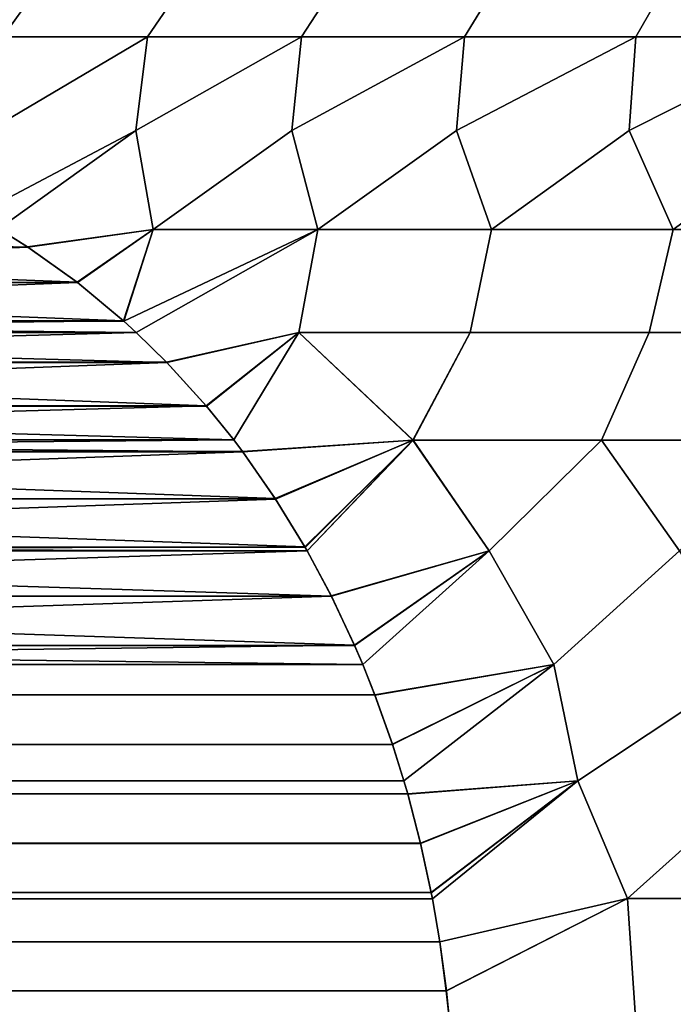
# Model space of a CAD drawing. Header units: metres. Extents: x -109 to 109, y -100 to 58.
# Tile 84 of 256: x -85.68 to -83.75, y 23.39 to 26.3. Entities that reach past the tile are written whole.
import ezdxf

# ---------------------------------------------------------------- set-up
doc = ezdxf.new("R2010")
doc.units = ezdxf.units.M
doc.layers.add('solid_21_062_100_XXX', color=7, linetype='CONTINUOUS')

msp = doc.modelspace()

# ---------------------------------------------------------------- linework, layer by layer
at = {"layer": 'solid_21_062_100_XXX'}
for points in [[(-85.928909, 26.509626, -6.690166), (-85.538948, 26.509626, -7.208323), (-85.725937, 26.249126, -7.35744), (-86.123962, 26.249126, -6.828563)], [(-85.538948, 26.509626, 7.208323), (-85.928909, 26.509626, 6.690166), (-86.123962, 26.249126, 6.828563), (-85.725937, 26.249126, 7.35744)], [(-85.538948, 26.509626, -7.208323), (-85.12056, 26.509626, -7.703802), (-85.298889, 26.249126, -7.863168), (-85.725937, 26.249126, -7.35744)], [(-85.12056, 26.509626, 7.703802), (-85.538948, 26.509626, 7.208323), (-85.725937, 26.249126, 7.35744), (-85.298889, 26.249126, 7.863168)], [(-85.12056, 26.509626, -7.703802), (-84.675041, 26.509626, -8.17504), (-84.844154, 26.249126, -8.344156), (-85.298889, 26.249126, -7.863168)], [(-84.675041, 26.509626, 8.17504), (-85.12056, 26.509626, 7.703802), (-85.298889, 26.249126, 7.863168), (-84.844154, 26.249126, 8.344156)], [(-84.675041, 26.509626, -8.17504), (-84.203804, 26.509626, -8.620558), (-84.363167, 26.249126, -8.798889), (-84.844154, 26.249126, -8.344156)], [(-84.203804, 26.509626, 8.620558), (-84.675041, 26.509626, 8.17504), (-84.844154, 26.249126, 8.344156), (-84.363167, 26.249126, 8.798889)], [(-84.203804, 26.509626, -8.620558), (-83.708321, 26.509626, -9.038952), (-83.857437, 26.249126, -9.225939), (-84.363167, 26.249126, -8.798889)], [(-83.708321, 26.509626, 9.038952), (-84.203804, 26.509626, 8.620558), (-84.363167, 26.249126, 8.798889), (-83.857437, 26.249126, 9.225939)], [(-83.708321, 26.509626, -9.038952), (-83.190163, 26.509626, -9.428905), (-83.32856, 26.249126, -9.62396), (-83.857437, 26.249126, -9.225939)], [(-83.190163, 26.509626, 9.428905), (-83.708321, 26.509626, 9.038952), (-83.857437, 26.249126, 9.225939), (-83.32856, 26.249126, 9.62396)], [(-85.807793, 25.721516, -7.878433), (-85.767014, 25.972372, -7.656146), (-85.298889, 26.249126, -7.863168), (-85.333023, 25.972372, -8.153029)], [(-85.725937, 26.249126, -7.35744), (-85.298889, 26.249126, -7.863168), (-85.767014, 25.972372, -7.656146)], [(-85.298889, 26.249126, 7.863168), (-85.766823, 25.972372, 7.656378), (-85.738533, 25.681938, 7.998392), (-85.332825, 25.972372, 8.15324)], [(-85.298889, 26.249126, 7.863168), (-85.725937, 26.249126, 7.35744), (-85.766823, 25.972372, 7.656378)], [(-85.281792, 25.68075, -8.498445), (-85.333023, 25.972372, -8.153029), (-84.844154, 26.249126, -8.344156), (-84.872421, 25.972372, -8.625355)], [(-85.298889, 26.249126, -7.863168), (-84.844154, 26.249126, -8.344156), (-85.333023, 25.972372, -8.153029)], [(-84.844154, 26.249126, 8.344156), (-85.332825, 25.972372, 8.15324), (-85.281815, 25.68075, 8.498422), (-84.872223, 25.972372, 8.625543)], [(-84.844154, 26.249126, 8.344156), (-85.298889, 26.249126, 7.863168), (-85.332825, 25.972372, 8.15324)], [(-84.795609, 25.68075, -8.973643), (-84.872421, 25.972372, -8.625355), (-84.363167, 26.249126, -8.798889), (-84.386597, 25.972372, -9.071698)], [(-84.844154, 26.249126, -8.344156), (-84.363167, 26.249126, -8.798889), (-84.872421, 25.972372, -8.625355)], [(-84.363167, 26.249126, 8.798889), (-84.872223, 25.972372, 8.625543), (-84.795631, 25.68075, 8.973623), (-84.386406, 25.972372, 9.071866)], [(-84.363167, 26.249126, 8.798889), (-84.844154, 26.249126, 8.344156), (-84.872223, 25.972372, 8.625543)], [(-84.283752, 25.68075, -9.42107), (-84.386597, 25.972372, -9.071698), (-83.857437, 26.249126, -9.225939), (-83.877022, 25.972372, -9.490717)], [(-84.363167, 26.249126, -8.798889), (-83.857437, 26.249126, -9.225939), (-84.386597, 25.972372, -9.071698)], [(-83.857437, 26.249126, 9.225939), (-84.386406, 25.972372, 9.071866), (-84.283775, 25.68075, 9.421052), (-83.876831, 25.972372, 9.490864)], [(-83.857437, 26.249126, 9.225939), (-84.363167, 26.249126, 8.798889), (-84.386406, 25.972372, 9.071866)], [(-83.74781, 25.68075, -9.839341), (-83.877022, 25.972372, -9.490717), (-83.32856, 26.249126, -9.62396), (-83.345222, 25.972372, -9.881147)], [(-83.857437, 26.249126, -9.225939), (-83.32856, 26.249126, -9.62396), (-83.877022, 25.972372, -9.490717)], [(-83.32856, 26.249126, 9.62396), (-83.876831, 25.972372, 9.490864), (-83.747833, 25.68075, 9.839326), (-83.345039, 25.972372, 9.881274)], [(-83.32856, 26.249126, 9.62396), (-83.857437, 26.249126, 9.225939), (-83.876831, 25.972372, 9.490864)], [(-85.807793, 25.721516, -7.878433), (-85.333023, 25.972372, -8.153029), (-85.738518, 25.681932, -7.998416)], [(-85.332825, 25.972372, 8.15324), (-85.738533, 25.681938, 7.998392), (-85.653107, 25.628654, 8.146354), (-85.281815, 25.68075, 8.498422)], [(-85.651779, 25.627783, -8.148654), (-85.738518, 25.681932, -7.998416), (-85.333023, 25.972372, -8.153029), (-85.281792, 25.68075, -8.498445)], [(-85.368355, 25.409698, -8.639555), (-85.281792, 25.68075, -8.498445), (-84.872421, 25.972372, -8.625355), (-84.795609, 25.68075, -8.973643)], [(-84.872223, 25.972372, 8.625543), (-85.281815, 25.68075, 8.498422), (-84.795631, 25.68075, 8.973623)], [(-84.386406, 25.972372, 9.071866), (-84.795631, 25.68075, 8.973623), (-84.283775, 25.68075, 9.421052)], [(-84.795609, 25.68075, -8.973643), (-84.386597, 25.972372, -9.071698), (-84.283752, 25.68075, -9.42107)], [(-83.876831, 25.972372, 9.490864), (-84.283775, 25.68075, 9.421052), (-83.747833, 25.68075, 9.839326)], [(-84.283752, 25.68075, -9.42107), (-83.877022, 25.972372, -9.490717), (-83.74781, 25.68075, -9.839341)], [(-83.345039, 25.972372, 9.881274), (-83.747833, 25.68075, 9.839326), (-83.189461, 25.68075, 10.227148)], [(-83.74781, 25.68075, -9.839341), (-83.345222, 25.972372, -9.881147), (-83.189438, 25.68075, -10.227161)], [(-85.651779, 25.627783, -8.148654), (-88.132629, 25.627916, -3.851694), (-88.046089, 25.681936, -4.001592)], [(-88.131973, 25.628345, 3.85283), (-85.653107, 25.628654, 8.146354), (-85.738533, 25.681938, 7.998392)], [(-85.651779, 25.627783, -8.148654), (-88.046089, 25.681936, -4.001592), (-85.738518, 25.681932, -7.998416)], [(-85.281815, 25.68075, 8.498422), (-85.653107, 25.628654, 8.146354), (-85.506462, 25.524431, 8.400347)], [(-85.505173, 25.523438, -8.40258), (-85.651779, 25.627783, -8.148654), (-85.281792, 25.68075, -8.498445)], [(-85.281815, 25.68075, 8.498422), (-85.506462, 25.524431, 8.400347), (-85.369598, 25.410807, 8.637408)], [(-85.505173, 25.523438, -8.40258), (-85.281792, 25.68075, -8.498445), (-85.368355, 25.409698, -8.639555)], [(-84.795631, 25.68075, 8.973623), (-85.281815, 25.68075, 8.498422), (-85.369598, 25.410807, 8.637408), (-85.331833, 25.37636, 8.702814)], [(-84.795609, 25.68075, -8.973643), (-85.331825, 25.376352, -8.702828), (-85.368355, 25.409698, -8.639555)], [(-84.795631, 25.68075, 8.973623), (-85.331833, 25.37636, 8.702814), (-85.242599, 25.288893, 8.857368), (-84.852386, 25.375717, 9.1644)], [(-84.795609, 25.68075, -8.973643), (-84.852341, 25.375717, -9.164443), (-85.241379, 25.287632, -8.859489), (-85.331825, 25.376352, -8.702828)], [(-84.795631, 25.68075, 8.973623), (-84.852386, 25.375717, 9.1644), (-84.346909, 25.375717, 9.600763), (-84.283775, 25.68075, 9.421052)], [(-84.795609, 25.68075, -8.973643), (-84.283752, 25.68075, -9.42107), (-84.346863, 25.375717, -9.600801), (-84.852341, 25.375717, -9.164443)], [(-84.283775, 25.68075, 9.421052), (-84.346909, 25.375717, 9.600763), (-83.818672, 25.375717, 10.00928), (-83.747833, 25.68075, 9.839326)], [(-84.283752, 25.68075, -9.42107), (-83.74781, 25.68075, -9.839341), (-83.818626, 25.375717, -10.009313), (-84.346863, 25.375717, -9.600801)], [(-83.747833, 25.68075, 9.839326), (-83.818672, 25.375717, 10.00928), (-83.269203, 25.375717, 10.388767), (-83.189461, 25.68075, 10.227148)], [(-83.74781, 25.68075, -9.839341), (-83.189438, 25.68075, -10.227161), (-83.269165, 25.375717, -10.388795), (-83.818626, 25.375717, -10.009313)], [(-85.651779, 25.627783, -8.148654), (-88.279251, 25.523581, -3.59774), (-88.132629, 25.627916, -3.851694)], [(-85.505173, 25.523438, -8.40258), (-88.279251, 25.523581, -3.59774), (-85.651779, 25.627783, -8.148654)], [(-88.278641, 25.524052, 3.598798), (-85.506462, 25.524431, 8.400347), (-88.131973, 25.628345, 3.85283)], [(-88.131973, 25.628345, 3.85283), (-85.506462, 25.524431, 8.400347), (-85.653107, 25.628654, 8.146354)], [(-85.505173, 25.523438, -8.40258), (-88.416046, 25.409883, -3.360806), (-88.279251, 25.523581, -3.59774)], [(-85.505173, 25.523438, -8.40258), (-85.368355, 25.409698, -8.639555), (-88.416046, 25.409883, -3.360806)], [(-88.278641, 25.524052, 3.598798), (-88.415497, 25.410376, 3.361758), (-85.369598, 25.410807, 8.637408)], [(-88.278641, 25.524052, 3.598798), (-85.369598, 25.410807, 8.637408), (-85.506462, 25.524431, 8.400347)], [(-85.331825, 25.376352, -8.702828), (-88.452782, 25.37635, -3.297172), (-88.416046, 25.409883, -3.360806)], [(-88.452774, 25.376358, 3.297185), (-85.331833, 25.37636, 8.702814), (-85.369598, 25.410807, 8.637408)], [(-88.415497, 25.410376, 3.361758), (-88.452774, 25.376358, 3.297185), (-85.369598, 25.410807, 8.637408)], [(-85.368355, 25.409698, -8.639555), (-85.331825, 25.376352, -8.702828), (-88.416046, 25.409883, -3.360806)], [(-85.241379, 25.287632, -8.859489), (-88.542999, 25.287868, -3.140909), (-88.452782, 25.37635, -3.297172)], [(-88.542526, 25.288363, 3.141737), (-85.242599, 25.288893, 8.857368), (-85.331833, 25.37636, 8.702814)], [(-88.542526, 25.288363, 3.141737), (-85.331833, 25.37636, 8.702814), (-88.452774, 25.376358, 3.297185)], [(-85.241379, 25.287632, -8.859489), (-88.452782, 25.37635, -3.297172), (-85.331825, 25.376352, -8.702828)], [(-84.852386, 25.375717, 9.1644), (-85.242599, 25.288893, 8.857368), (-85.125656, 25.15999, 9.059922)], [(-85.241379, 25.287632, -8.859489), (-84.852341, 25.375717, -9.164443), (-85.124382, 25.158484, -9.062126)], [(-84.852386, 25.375717, 9.1644), (-85.125656, 25.15999, 9.059922), (-85.044281, 25.059128, 9.200877)], [(-84.852341, 25.375717, -9.164443), (-85.044266, 25.059116, -9.200902), (-85.124382, 25.158484, -9.062126)], [(-84.852386, 25.375717, 9.1644), (-85.044281, 25.059128, 9.200877), (-85.01857, 25.025074, 9.245405), (-84.515129, 25.0588, 9.665527)], [(-84.852341, 25.375717, -9.164443), (-84.515167, 25.0588, -9.665494), (-85.017525, 25.02367, -9.247214), (-85.044266, 25.059116, -9.200902)], [(-84.346909, 25.375717, 9.600763), (-84.852386, 25.375717, 9.1644), (-84.515129, 25.0588, 9.665527)], [(-84.852341, 25.375717, -9.164443), (-84.346863, 25.375717, -9.600801), (-84.515167, 25.0588, -9.665494)], [(-83.818626, 25.375717, -10.009313), (-83.959122, 25.0588, -10.100803), (-84.515167, 25.0588, -9.665494), (-84.346863, 25.375717, -9.600801)], [(-83.818672, 25.375717, 10.00928), (-84.346909, 25.375717, 9.600763), (-84.515129, 25.0588, 9.665527), (-83.959084, 25.0588, 10.10083)], [(-83.269165, 25.375717, -10.388795), (-83.379486, 25.0588, -10.504164), (-83.959122, 25.0588, -10.100803), (-83.818626, 25.375717, -10.009313)], [(-83.269203, 25.375717, 10.388767), (-83.818672, 25.375717, 10.00928), (-83.959084, 25.0588, 10.10083), (-83.379448, 25.0588, 10.504185)], [(-85.241379, 25.287632, -8.859489), (-88.659874, 25.158905, -2.938487), (-88.542999, 25.287868, -3.140909)], [(-85.241379, 25.287632, -8.859489), (-85.124382, 25.158484, -9.062126), (-88.659874, 25.158905, -2.938487)], [(-88.542526, 25.288363, 3.141737), (-88.659477, 25.159365, 2.939163), (-85.125656, 25.15999, 9.059922)], [(-88.542526, 25.288363, 3.141737), (-85.125656, 25.15999, 9.059922), (-85.242599, 25.288893, 8.857368)], [(-88.740341, 25.059122, 2.79911), (-85.044281, 25.059128, 9.200877), (-85.125656, 25.15999, 9.059922)], [(-88.659477, 25.159365, 2.939163), (-88.740341, 25.059122, 2.79911), (-85.125656, 25.15999, 9.059922)], [(-85.044266, 25.059116, -9.200902), (-88.740334, 25.059126, -2.799114), (-88.659874, 25.158905, -2.938487)], [(-85.124382, 25.158484, -9.062126), (-85.044266, 25.059116, -9.200902), (-88.659874, 25.158905, -2.938487)], [(-85.017525, 25.02367, -9.247214), (-88.766754, 25.024113, -2.753354), (-88.740334, 25.059126, -2.799114)], [(-88.766441, 25.024542, 2.753906), (-85.01857, 25.025074, 9.245405), (-85.044281, 25.059128, 9.200877)], [(-88.766441, 25.024542, 2.753906), (-85.044281, 25.059128, 9.200877), (-88.740341, 25.059122, 2.79911)], [(-85.017525, 25.02367, -9.247214), (-88.740334, 25.059126, -2.799114), (-85.044266, 25.059116, -9.200902)], [(-84.515129, 25.0588, 9.665527), (-85.01857, 25.025074, 9.245405), (-84.921463, 24.885649, 9.413593)], [(-84.920578, 24.884281, -9.415135), (-85.017525, 25.02367, -9.247214), (-84.515167, 25.0588, -9.665494)], [(-84.515129, 25.0588, 9.665527), (-84.921463, 24.885649, 9.413593), (-84.834274, 24.743155, 9.564615)], [(-84.920578, 24.884281, -9.415135), (-84.515167, 25.0588, -9.665494), (-84.833504, 24.741802, -9.565954)], [(-84.515129, 25.0588, 9.665527), (-84.834274, 24.743155, 9.564615), (-84.827682, 24.731588, 9.576035)], [(-84.515167, 25.0588, -9.665494), (-84.827675, 24.731579, -9.576042), (-84.833504, 24.741802, -9.565954)], [(-84.515129, 25.0588, 9.665527), (-84.827682, 24.731588, 9.576035), (-84.756546, 24.598532, 9.699239), (-84.290054, 24.731583, 10.018291)], [(-84.515167, 25.0588, -9.665494), (-84.290001, 24.731583, -10.018332), (-84.755951, 24.597343, -9.700277), (-84.827675, 24.731579, -9.576042)], [(-84.515167, 25.0588, -9.665494), (-83.959122, 25.0588, -10.100803), (-84.290001, 24.731583, -10.018332)], [(-83.959084, 25.0588, 10.10083), (-84.515129, 25.0588, 9.665527), (-84.290054, 24.731583, 10.018291)], [(-83.959084, 25.0588, 10.10083), (-84.290054, 24.731583, 10.018291), (-84.100006, 24.395704, 10.301065), (-83.728401, 24.731583, 10.430784)], [(-83.959122, 25.0588, -10.100803), (-83.728348, 24.731583, -10.430819), (-84.099991, 24.395704, -10.301073), (-84.290001, 24.731583, -10.018332)], [(-83.959122, 25.0588, -10.100803), (-83.379486, 25.0588, -10.504164), (-83.728348, 24.731583, -10.430819)], [(-83.379448, 25.0588, 10.504185), (-83.959084, 25.0588, 10.10083), (-83.728401, 24.731583, 10.430784)], [(-85.017525, 25.02367, -9.247214), (-88.863731, 24.884743, -2.585385), (-88.766754, 25.024113, -2.753354)], [(-84.920578, 24.884281, -9.415135), (-88.863731, 24.884743, -2.585385), (-85.017525, 25.02367, -9.247214)], [(-88.86348, 24.885132, 2.585826), (-84.921463, 24.885649, 9.413593), (-88.766441, 25.024542, 2.753906)], [(-88.766441, 25.024542, 2.753906), (-84.921463, 24.885649, 9.413593), (-85.01857, 25.025074, 9.245405)], [(-84.920578, 24.884281, -9.415135), (-88.950813, 24.742329, -2.434565), (-88.863731, 24.884743, -2.585385)], [(-84.920578, 24.884281, -9.415135), (-84.833504, 24.741802, -9.565954), (-88.950813, 24.742329, -2.434565)], [(-88.86348, 24.885132, 2.585826), (-88.950607, 24.742682, 2.434916), (-84.834274, 24.743155, 9.564615)], [(-88.86348, 24.885132, 2.585826), (-84.834274, 24.743155, 9.564615), (-84.921463, 24.885649, 9.413593)], [(-88.956932, 24.731586, 2.423964), (-84.827682, 24.731588, 9.576035), (-84.834274, 24.743155, 9.564615)], [(-88.950607, 24.742682, 2.434916), (-88.956932, 24.731586, 2.423964), (-84.834274, 24.743155, 9.564615)], [(-84.827675, 24.731579, -9.576042), (-88.956932, 24.731586, -2.423964), (-88.950813, 24.742329, -2.434565)], [(-84.833504, 24.741802, -9.565954), (-84.827675, 24.731579, -9.576042), (-88.950813, 24.742329, -2.434565)], [(-84.755951, 24.597343, -9.700277), (-89.028419, 24.59782, -2.30014), (-88.956932, 24.731586, -2.423964)], [(-89.028259, 24.598143, 2.300421), (-84.756546, 24.598532, 9.699239), (-84.827682, 24.731588, 9.576035)], [(-89.028259, 24.598143, 2.300421), (-84.827682, 24.731588, 9.576035), (-88.956932, 24.731586, 2.423964)], [(-84.755951, 24.597343, -9.700277), (-88.956932, 24.731586, -2.423964), (-84.827675, 24.731579, -9.576042)], [(-84.290054, 24.731583, 10.018291), (-84.756546, 24.598532, 9.699239), (-84.687897, 24.452833, 9.818142)], [(-84.755951, 24.597343, -9.700277), (-84.290001, 24.731583, -10.018332), (-84.687408, 24.451714, -9.818992)], [(-84.290054, 24.731583, 10.018291), (-84.687897, 24.452833, 9.818142), (-84.663361, 24.395584, 9.860647)], [(-84.290001, 24.731583, -10.018332), (-84.663345, 24.395542, -9.860676), (-84.687408, 24.451714, -9.818992)], [(-84.290054, 24.731583, 10.018291), (-84.663361, 24.395584, 9.860647), (-84.627777, 24.306692, 9.922279), (-84.100006, 24.395704, 10.301065)], [(-84.290001, 24.731583, -10.018332), (-84.099991, 24.395704, -10.301073), (-84.627388, 24.305687, -9.922951), (-84.663345, 24.395542, -9.860676)], [(-83.728401, 24.731583, 10.430784), (-84.100006, 24.395704, 10.301065), (-84.028328, 24.052845, 10.460502), (-83.511353, 24.395704, 10.710413)], [(-83.728348, 24.731583, -10.430819), (-83.511345, 24.395704, -10.71042), (-84.028343, 24.052845, -10.460493), (-84.099991, 24.395704, -10.301073)], [(-84.755951, 24.597343, -9.700277), (-89.097008, 24.452154, -2.181343), (-89.028419, 24.59782, -2.30014)], [(-84.755951, 24.597343, -9.700277), (-84.687408, 24.451714, -9.818992), (-89.097008, 24.452154, -2.181343)], [(-89.028259, 24.598143, 2.300421), (-89.096878, 24.452452, 2.18157), (-84.687897, 24.452833, 9.818142)], [(-89.028259, 24.598143, 2.300421), (-84.687897, 24.452833, 9.818142), (-84.756546, 24.598532, 9.699239)], [(-89.121262, 24.395557, 2.139333), (-84.663361, 24.395584, 9.860647), (-84.687897, 24.452833, 9.818142)], [(-89.096878, 24.452452, 2.18157), (-89.121262, 24.395557, 2.139333), (-84.687897, 24.452833, 9.818142)], [(-84.663345, 24.395542, -9.860676), (-89.121262, 24.395557, -2.139335), (-89.097008, 24.452154, -2.181343)], [(-84.687408, 24.451714, -9.818992), (-84.663345, 24.395542, -9.860676), (-89.097008, 24.452154, -2.181343)], [(-84.663345, 24.395542, -9.860676), (-84.627388, 24.305687, -9.922951), (-89.157066, 24.306087, -2.077317), (-89.121262, 24.395557, -2.139335)], [(-89.121262, 24.395557, 2.139333), (-89.15696, 24.306366, 2.077501), (-84.627777, 24.306692, 9.922279), (-84.663361, 24.395584, 9.860647)], [(-84.100006, 24.395704, 10.301065), (-84.627777, 24.306692, 9.922279), (-84.575546, 24.160358, 10.012748)], [(-84.627388, 24.305687, -9.922951), (-84.099991, 24.395704, -10.301073), (-84.575272, 24.159525, -10.013226)], [(-84.100006, 24.395704, 10.301065), (-84.575546, 24.160358, 10.012748), (-84.541832, 24.052691, 10.071139)], [(-84.099991, 24.395704, -10.301073), (-84.54184, 24.052713, -10.071126), (-84.575272, 24.159525, -10.013226)], [(-84.099991, 24.395704, -10.301073), (-84.028343, 24.052845, -10.460493), (-84.530487, 24.013416, -10.090782), (-84.54184, 24.052713, -10.071126)], [(-84.100006, 24.395704, 10.301065), (-84.541832, 24.052691, 10.071139), (-84.530716, 24.014231, 10.090386), (-84.028328, 24.052845, 10.460502)], [(-83.511345, 24.395704, -10.71042), (-83.494904, 24.052845, -10.824469), (-83.88176, 23.704718, -10.640227), (-84.028343, 24.052845, -10.460493)], [(-83.511353, 24.395704, 10.710413), (-84.028328, 24.052845, 10.460502), (-83.881767, 23.704718, 10.640221), (-83.494896, 24.052845, 10.824475)], [(-84.575272, 24.159525, -10.013226), (-89.209236, 24.159851, -1.986962), (-89.157066, 24.306087, -2.077317), (-84.627388, 24.305687, -9.922951)], [(-89.209145, 24.160112, 1.987112), (-84.575546, 24.160358, 10.012748), (-84.627777, 24.306692, 9.922279), (-89.15696, 24.306366, 2.077501)], [(-89.209145, 24.160112, 1.987112), (-89.242775, 24.0527, 1.928866), (-84.541832, 24.052691, 10.071139), (-84.575546, 24.160358, 10.012748)], [(-84.575272, 24.159525, -10.013226), (-84.54184, 24.052713, -10.071126), (-89.242775, 24.052698, -1.928866), (-89.209236, 24.159851, -1.986962)], [(-84.54184, 24.052713, -10.071126), (-84.530487, 24.013416, -10.090782), (-89.254028, 24.013731, -1.90937), (-89.242775, 24.052698, -1.928866)], [(-89.242775, 24.0527, 1.928866), (-89.25396, 24.013971, 1.909488), (-84.530716, 24.014231, 10.090386), (-84.541832, 24.052691, 10.071139)], [(-84.028328, 24.052845, 10.460502), (-84.530716, 24.014231, 10.090386), (-84.492836, 23.868496, 10.155997)], [(-84.492653, 23.867716, -10.156321), (-84.530487, 24.013416, -10.090782), (-84.028343, 24.052845, -10.460493)], [(-84.028328, 24.052845, 10.460502), (-84.492836, 23.868496, 10.155997), (-84.461411, 23.722887, 10.210435)], [(-84.492653, 23.867716, -10.156321), (-84.028343, 24.052845, -10.460493), (-84.461304, 23.722349, -10.210616)], [(-84.028328, 24.052845, 10.460502), (-84.461411, 23.722887, 10.210435), (-84.457916, 23.704659, 10.21649)], [(-84.028343, 24.052845, -10.460493), (-84.457916, 23.704664, -10.216489), (-84.461304, 23.722349, -10.210616)], [(-84.028328, 24.052845, 10.460502), (-84.457916, 23.704659, 10.21649), (-84.436134, 23.57752, 10.254217), (-83.881767, 23.704718, 10.640221)], [(-84.028343, 24.052845, -10.460493), (-83.88176, 23.704718, -10.640227), (-84.436081, 23.577173, -10.254309), (-84.457916, 23.704664, -10.216489)], [(-83.494896, 24.052845, 10.824475), (-83.881767, 23.704718, 10.640221), (-83.282585, 23.704718, 11.031832)], [(-83.494904, 24.052845, -10.824469), (-83.282578, 23.704718, -11.031836), (-83.88176, 23.704718, -10.640227)], [(-84.492653, 23.867716, -10.156321), (-89.291885, 23.868032, -1.843811), (-89.254028, 24.013731, -1.90937), (-84.530487, 24.013416, -10.090782)], [(-89.291832, 23.868244, 1.843898), (-84.492836, 23.868496, 10.155997), (-84.530716, 24.014231, 10.090386), (-89.25396, 24.013971, 1.909488)], [(-84.461304, 23.722349, -10.210616), (-89.323265, 23.72257, -1.789459), (-89.291885, 23.868032, -1.843811), (-84.492653, 23.867716, -10.156321)], [(-89.323227, 23.722746, 1.789518), (-84.461411, 23.722887, 10.210435), (-84.492836, 23.868496, 10.155997), (-89.291832, 23.868244, 1.843898)], [(-89.323227, 23.722746, 1.789518), (-89.326698, 23.70466, 1.78351), (-84.457916, 23.704659, 10.21649), (-84.461411, 23.722887, 10.210435)], [(-84.461304, 23.722349, -10.210616), (-84.457916, 23.704664, -10.216489), (-89.326698, 23.70466, -1.783511), (-89.323265, 23.72257, -1.789459)], [(-84.457916, 23.704664, -10.216489), (-84.436081, 23.577173, -10.254309), (-89.348511, 23.577316, -1.745728), (-89.326698, 23.70466, -1.783511)], [(-89.326698, 23.70466, 1.78351), (-89.348488, 23.577467, 1.745768), (-84.436134, 23.57752, 10.254217), (-84.457916, 23.704659, 10.21649)], [(-83.881767, 23.704718, 10.640221), (-84.436134, 23.57752, 10.254217), (-84.416794, 23.432775, 10.287705)], [(-84.436081, 23.577173, -10.254309), (-83.88176, 23.704718, -10.640227), (-84.416771, 23.432558, -10.287748)], [(-84.416794, 23.432775, 10.287705), (-84.408569, 23.353024, 10.301952), (-83.858253, 23.353065, 10.70195), (-83.881767, 23.704718, 10.640221)], [(-84.416771, 23.432558, -10.287748), (-83.88176, 23.704718, -10.640227), (-83.858253, 23.353065, -10.70195), (-84.408569, 23.353029, -10.301952)], [(-83.881767, 23.704718, 10.640221), (-83.858253, 23.353065, 10.70195), (-83.286667, 23.353065, 11.073247), (-83.282585, 23.704718, 11.031832)], [(-83.88176, 23.704718, -10.640227), (-83.282578, 23.704718, -11.031836), (-83.286667, 23.353065, -11.073247), (-83.858253, 23.353065, -10.70195)], [(-84.416771, 23.432558, -10.287748), (-89.367828, 23.432655, -1.712271), (-89.348511, 23.577316, -1.745728), (-84.436081, 23.577173, -10.254309)], [(-89.348488, 23.577467, 1.745768), (-89.367813, 23.432779, 1.712296), (-84.416794, 23.432775, 10.287705), (-84.436134, 23.57752, 10.254217)], [(-89.367813, 23.432779, 1.712296), (-89.376038, 23.353027, 1.698048), (-84.408569, 23.353024, 10.301952), (-84.416794, 23.432775, 10.287705)], [(-84.416771, 23.432558, -10.287748), (-84.408569, 23.353029, -10.301952), (-89.376038, 23.353027, -1.698048), (-89.367828, 23.432655, -1.712271)]]:
    msp.add_3dface(points, dxfattribs=at)

doc.saveas('drawing.dxf')
